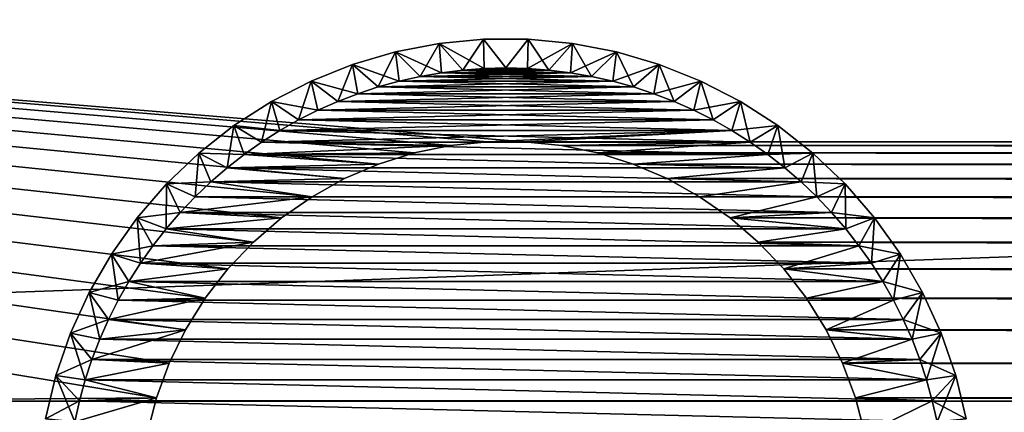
# Model space of a CAD drawing. Extents: x -320 to 320, y -695 to 695.
# Tile 18 of 169: x -182 to -148, y -453 to -439. Entities that reach past the tile are written whole.
import ezdxf

# ---------------------------------------------------------------- set-up
doc = ezdxf.new("R2010")
doc.units = 0
doc.header["$LTSCALE"] = 50.062222
for name, color, linetype in [('1', 7, 'CONTINUOUS'), ('105', 7, 'CONTINUOUS'), ('107', 7, 'CONTINUOUS'), ('108', 7, 'CONTINUOUS'), ('113', 7, 'CONTINUOUS'), ('129', 7, 'CONTINUOUS'), ('131', 7, 'CONTINUOUS'), ('2', 7, 'CONTINUOUS')]:
    doc.layers.add(name, color=color, linetype=linetype)

msp = doc.modelspace()

# ---------------------------------------------------------------- linework, layer by layer
at = {"layer": '1', "color": 7, "linetype": 'CONTINUOUS'}
for points in [[(-293.162, -453.208), (-295.58, -432.7), (-176.927, -452.258), (-293.162, -453.208)], [(-295.58, -432.7), (295.58, -432.7), (165.633, -443.516), (-295.58, -432.7)], [(164.367, -443.516), (-295.58, -432.7), (165.633, -443.516), (164.367, -443.516)], [(-295.58, -432.7), (164.367, -443.516), (-164.367, -443.516), (-295.58, -432.7)], [(-176.927, -452.258), (-295.58, -432.7), (-176.487, -451.071), (-176.927, -452.258)], [(-176.487, -451.071), (-295.58, -432.7), (-175.929, -449.934), (-176.487, -451.071)], [(-175.929, -449.934), (-295.58, -432.7), (-175.26, -448.859), (-175.929, -449.934)], [(-175.26, -448.859), (-295.58, -432.7), (-174.485, -447.858), (-175.26, -448.859)], [(-174.485, -447.858), (-295.58, -432.7), (-173.612, -446.94), (-174.485, -447.858)], [(-173.612, -446.94), (-295.58, -432.7), (-172.651, -446.115), (-173.612, -446.94)], [(-172.651, -446.115), (-295.58, -432.7), (-171.612, -445.392), (-172.651, -446.115)], [(-171.612, -445.392), (-295.58, -432.7), (-170.505, -444.777), (-171.612, -445.392)], [(-170.505, -444.777), (-295.58, -432.7), (-169.341, -444.278), (-170.505, -444.777)], [(-169.341, -444.278), (-295.58, -432.7), (-168.133, -443.899), (-169.341, -444.278)], [(-168.133, -443.899), (-295.58, -432.7), (-166.893, -443.644), (-168.133, -443.899)], [(-166.893, -443.644), (-295.58, -432.7), (-165.633, -443.516), (-166.893, -443.644)], [(-165.633, -443.516), (-295.58, -432.7), (-164.367, -443.516), (-165.633, -443.516)], [(164.367, -443.516), (163.107, -443.644), (-164.367, -443.516), (164.367, -443.516)], [(-164.367, -443.516), (163.107, -443.644), (-163.107, -443.644), (-164.367, -443.516)], [(163.107, -443.644), (161.867, -443.899), (-163.107, -443.644), (163.107, -443.644)], [(-163.107, -443.644), (161.867, -443.899), (-161.867, -443.899), (-163.107, -443.644)], [(161.867, -443.899), (160.659, -444.278), (-161.867, -443.899), (161.867, -443.899)], [(-161.867, -443.899), (160.659, -444.278), (-160.659, -444.278), (-161.867, -443.899)], [(160.659, -444.278), (159.495, -444.777), (-160.659, -444.278), (160.659, -444.278)], [(-160.659, -444.278), (159.495, -444.777), (-159.495, -444.777), (-160.659, -444.278)], [(159.495, -444.777), (158.388, -445.392), (-159.495, -444.777), (159.495, -444.777)], [(-159.495, -444.777), (158.388, -445.392), (-158.388, -445.392), (-159.495, -444.777)], [(158.388, -445.392), (157.349, -446.115), (-158.388, -445.392), (158.388, -445.392)], [(-158.388, -445.392), (157.349, -446.115), (-157.349, -446.115), (-158.388, -445.392)], [(157.349, -446.115), (156.388, -446.94), (-157.349, -446.115), (157.349, -446.115)], [(-157.349, -446.115), (156.388, -446.94), (-156.388, -446.94), (-157.349, -446.115)], [(156.388, -446.94), (155.515, -447.858), (-156.388, -446.94), (156.388, -446.94)], [(-156.388, -446.94), (155.515, -447.858), (-155.516, -447.858), (-156.388, -446.94)], [(155.515, -447.858), (154.74, -448.859), (-155.516, -447.858), (155.515, -447.858)], [(-155.516, -447.858), (154.74, -448.859), (-154.74, -448.859), (-155.516, -447.858)], [(154.74, -448.859), (154.071, -449.934), (-154.74, -448.859), (154.74, -448.859)], [(-154.74, -448.859), (154.071, -449.934), (-154.071, -449.934), (-154.74, -448.859)], [(154.071, -449.934), (153.513, -451.071), (-154.071, -449.934), (154.071, -449.934)], [(-154.071, -449.934), (153.513, -451.071), (-153.513, -451.071), (-154.071, -449.934)], [(153.513, -451.071), (153.073, -452.258), (-153.513, -451.071), (153.513, -451.071)], [(-153.513, -451.071), (153.073, -452.258), (-153.073, -452.258), (-153.513, -451.071)], [(-177.244, -453.484), (-293.162, -453.208), (-176.927, -452.258), (-177.244, -453.484)], [(153.073, -452.258), (152.756, -453.484), (-153.073, -452.258), (153.073, -452.258)], [(-153.073, -452.258), (152.756, -453.484), (-152.756, -453.484), (-153.073, -452.258)]]:
    msp.add_3dface(points, dxfattribs=at)
at = {"layer": '105', "color": 7, "linetype": 'CONTINUOUS'}
for points in [[(-168.133, -443.899), (-166.893, -443.644), (-168.133, -443.899, -9), (-168.133, -443.899)], [(-168.133, -443.899, -9), (-166.893, -443.644), (-166.893, -443.644, -9), (-168.133, -443.899, -9)], [(-166.893, -443.644), (-165.633, -443.516), (-166.893, -443.644, -9), (-166.893, -443.644)], [(-166.893, -443.644, -9), (-165.633, -443.516), (-165.633, -443.516, -9), (-166.893, -443.644, -9)], [(-165.633, -443.516), (-164.367, -443.516), (-165.633, -443.516, -9), (-165.633, -443.516)], [(-165.633, -443.516, -9), (-164.367, -443.516), (-164.367, -443.516, -9), (-165.633, -443.516, -9)], [(-164.367, -443.516), (-163.107, -443.644), (-164.367, -443.516, -9), (-164.367, -443.516)], [(-164.367, -443.516, -9), (-163.107, -443.644), (-163.107, -443.644, -9), (-164.367, -443.516, -9)], [(-163.107, -443.644), (-161.867, -443.899), (-163.107, -443.644, -9), (-163.107, -443.644)], [(-163.107, -443.644, -9), (-161.867, -443.899), (-161.867, -443.899, -9), (-163.107, -443.644, -9)], [(-169.341, -444.278), (-168.133, -443.899), (-169.341, -444.278, -9), (-169.341, -444.278)], [(-169.341, -444.278, -9), (-168.133, -443.899), (-168.133, -443.899, -9), (-169.341, -444.278, -9)], [(-161.867, -443.899), (-160.659, -444.278), (-161.867, -443.899, -9), (-161.867, -443.899)], [(-161.867, -443.899, -9), (-160.659, -444.278), (-160.659, -444.278, -9), (-161.867, -443.899, -9)], [(-170.505, -444.777), (-169.341, -444.278), (-170.505, -444.777, -9), (-170.505, -444.777)], [(-170.505, -444.777, -9), (-169.341, -444.278), (-169.341, -444.278, -9), (-170.505, -444.777, -9)], [(-160.659, -444.278), (-159.495, -444.777), (-160.659, -444.278, -9), (-160.659, -444.278)], [(-160.659, -444.278, -9), (-159.495, -444.777), (-159.495, -444.777, -9), (-160.659, -444.278, -9)], [(-171.612, -445.392), (-170.505, -444.777), (-171.612, -445.392, -9), (-171.612, -445.392)], [(-171.612, -445.392, -9), (-170.505, -444.777), (-170.505, -444.777, -9), (-171.612, -445.392, -9)], [(-159.495, -444.777), (-158.388, -445.392), (-159.495, -444.777, -9), (-159.495, -444.777)], [(-159.495, -444.777, -9), (-158.388, -445.392), (-158.388, -445.392, -9), (-159.495, -444.777, -9)], [(-172.651, -446.115), (-171.612, -445.392), (-172.651, -446.115, -9), (-172.651, -446.115)], [(-172.651, -446.115, -9), (-171.612, -445.392), (-171.612, -445.392, -9), (-172.651, -446.115, -9)], [(-158.388, -445.392), (-157.349, -446.115), (-158.388, -445.392, -9), (-158.388, -445.392)], [(-158.388, -445.392, -9), (-157.349, -446.115), (-157.349, -446.115, -9), (-158.388, -445.392, -9)], [(-173.612, -446.94), (-172.651, -446.115), (-173.612, -446.94, -9), (-173.612, -446.94)], [(-173.612, -446.94, -9), (-172.651, -446.115), (-172.651, -446.115, -9), (-173.612, -446.94, -9)], [(-157.349, -446.115), (-156.388, -446.94), (-157.349, -446.115, -9), (-157.349, -446.115)], [(-157.349, -446.115, -9), (-156.388, -446.94), (-156.388, -446.94, -9), (-157.349, -446.115, -9)], [(-174.485, -447.858), (-173.612, -446.94), (-174.485, -447.858, -9), (-174.485, -447.858)], [(-174.485, -447.858, -9), (-173.612, -446.94), (-173.612, -446.94, -9), (-174.485, -447.858, -9)], [(-156.388, -446.94), (-155.516, -447.858), (-156.388, -446.94, -9), (-156.388, -446.94)], [(-156.388, -446.94, -9), (-155.516, -447.858), (-155.516, -447.858, -9), (-156.388, -446.94, -9)], [(-175.26, -448.859), (-174.485, -447.858), (-175.26, -448.859, -9), (-175.26, -448.859)], [(-175.26, -448.859, -9), (-174.485, -447.858), (-174.485, -447.858, -9), (-175.26, -448.859, -9)], [(-155.516, -447.858), (-154.74, -448.859), (-155.516, -447.858, -9), (-155.516, -447.858)], [(-155.516, -447.858, -9), (-154.74, -448.859), (-154.74, -448.859, -9), (-155.516, -447.858, -9)], [(-175.929, -449.934), (-175.26, -448.859), (-175.929, -449.934, -9), (-175.929, -449.934)], [(-175.929, -449.934, -9), (-175.26, -448.859), (-175.26, -448.859, -9), (-175.929, -449.934, -9)], [(-154.74, -448.859), (-154.071, -449.934), (-154.74, -448.859, -9), (-154.74, -448.859)], [(-154.74, -448.859, -9), (-154.071, -449.934), (-154.071, -449.934, -9), (-154.74, -448.859, -9)], [(-176.487, -451.071), (-175.929, -449.934), (-176.487, -451.071, -9), (-176.487, -451.071)], [(-176.487, -451.071, -9), (-175.929, -449.934), (-175.929, -449.934, -9), (-176.487, -451.071, -9)], [(-154.071, -449.934), (-153.513, -451.071), (-154.071, -449.934, -9), (-154.071, -449.934)], [(-154.071, -449.934, -9), (-153.513, -451.071), (-153.513, -451.071, -9), (-154.071, -449.934, -9)], [(-176.927, -452.258), (-176.487, -451.071), (-176.927, -452.258, -9), (-176.927, -452.258)], [(-176.927, -452.258, -9), (-176.487, -451.071), (-176.487, -451.071, -9), (-176.927, -452.258, -9)], [(-153.513, -451.071), (-153.073, -452.258), (-153.513, -451.071, -9), (-153.513, -451.071)], [(-153.513, -451.071, -9), (-153.073, -452.258), (-153.073, -452.258, -9), (-153.513, -451.071, -9)], [(-177.244, -453.484), (-176.927, -452.258), (-177.244, -453.484, -9), (-177.244, -453.484)], [(-177.244, -453.484, -9), (-176.927, -452.258), (-176.927, -452.258, -9), (-177.244, -453.484, -9)], [(-153.073, -452.258), (-152.756, -453.484), (-153.073, -452.258, -9), (-153.073, -452.258)], [(-153.073, -452.258, -9), (-152.756, -453.484), (-152.756, -453.484, -9), (-153.073, -452.258, -9)]]:
    msp.add_3dface(points, dxfattribs=at)
at = {"layer": '107', "color": 7, "linetype": 'CONTINUOUS'}
for points in [[(-166.47, -441.072, -9), (-167.201, -441.162, -9), (-163.53, -441.072, -9), (-166.47, -441.072, -9)], [(-163.53, -441.072, -9), (-167.201, -441.162, -9), (-162.799, -441.162, -9), (-163.53, -441.072, -9)], [(-165.736, -441.018, -9), (-166.47, -441.072, -9), (-164.264, -441.018, -9), (-165.736, -441.018, -9)], [(-164.264, -441.018, -9), (-166.47, -441.072, -9), (-163.53, -441.072, -9), (-164.264, -441.018, -9)], [(-165, -441, -9), (-165.736, -441.018, -9), (-164.264, -441.018, -9), (-165, -441, -9)], [(-168.645, -441.45, -9), (-169.354, -441.646, -9), (-161.355, -441.45, -9), (-168.645, -441.45, -9)], [(-161.355, -441.45, -9), (-169.354, -441.646, -9), (-160.646, -441.646, -9), (-161.355, -441.45, -9)], [(-167.926, -441.288, -9), (-168.645, -441.45, -9), (-162.074, -441.288, -9), (-167.926, -441.288, -9)], [(-162.074, -441.288, -9), (-168.645, -441.45, -9), (-161.355, -441.45, -9), (-162.074, -441.288, -9)], [(-167.201, -441.162, -9), (-167.926, -441.288, -9), (-162.799, -441.162, -9), (-167.201, -441.162, -9)], [(-162.799, -441.162, -9), (-167.926, -441.288, -9), (-162.074, -441.288, -9), (-162.799, -441.162, -9)], [(-169.354, -441.646, -9), (-170.053, -441.877, -9), (-160.646, -441.646, -9), (-169.354, -441.646, -9)], [(-160.646, -441.646, -9), (-170.053, -441.877, -9), (-159.947, -441.877, -9), (-160.646, -441.646, -9)], [(-170.74, -442.142, -9), (-171.413, -442.44, -9), (-159.26, -442.142, -9), (-170.74, -442.142, -9)], [(-159.26, -442.142, -9), (-171.413, -442.44, -9), (-158.587, -442.44, -9), (-159.26, -442.142, -9)], [(-170.053, -441.877, -9), (-170.74, -442.142, -9), (-159.947, -441.877, -9), (-170.053, -441.877, -9)], [(-159.947, -441.877, -9), (-170.74, -442.142, -9), (-159.26, -442.142, -9), (-159.947, -441.877, -9)], [(-171.413, -442.44, -9), (-172.071, -442.771, -9), (-158.587, -442.44, -9), (-171.413, -442.44, -9)], [(-158.587, -442.44, -9), (-172.071, -442.771, -9), (-157.929, -442.771, -9), (-158.587, -442.44, -9)], [(-172.071, -442.771, -9), (-172.712, -443.134, -9), (-157.929, -442.771, -9), (-172.071, -442.771, -9)], [(-157.929, -442.771, -9), (-172.712, -443.134, -9), (-157.288, -443.134, -9), (-157.929, -442.771, -9)], [(-173.334, -443.528, -9), (-165.633, -443.516, -9), (-157.288, -443.134, -9), (-173.334, -443.528, -9)], [(-172.712, -443.134, -9), (-173.334, -443.528, -9), (-157.288, -443.134, -9), (-172.712, -443.134, -9)], [(-165.633, -443.516, -9), (-164.367, -443.516, -9), (-157.288, -443.134, -9), (-165.633, -443.516, -9)], [(-157.288, -443.134, -9), (-164.367, -443.516, -9), (-156.666, -443.528, -9), (-157.288, -443.134, -9)], [(-173.935, -443.952, -9), (-166.893, -443.644, -9), (-173.334, -443.528, -9), (-173.935, -443.952, -9)], [(-168.133, -443.899, -9), (-166.893, -443.644, -9), (-173.935, -443.952, -9), (-168.133, -443.899, -9)], [(-166.893, -443.644, -9), (-165.633, -443.516, -9), (-173.334, -443.528, -9), (-166.893, -443.644, -9)], [(-164.367, -443.516, -9), (-163.107, -443.644, -9), (-156.666, -443.528, -9), (-164.367, -443.516, -9)], [(-163.107, -443.644, -9), (-161.867, -443.899, -9), (-156.666, -443.528, -9), (-163.107, -443.644, -9)], [(-156.666, -443.528, -9), (-161.867, -443.899, -9), (-156.065, -443.952, -9), (-156.666, -443.528, -9)], [(-174.516, -444.405, -9), (-169.341, -444.278, -9), (-173.935, -443.952, -9), (-174.516, -444.405, -9)], [(-169.341, -444.278, -9), (-168.133, -443.899, -9), (-173.935, -443.952, -9), (-169.341, -444.278, -9)], [(-161.867, -443.899, -9), (-160.659, -444.278, -9), (-156.065, -443.952, -9), (-161.867, -443.899, -9)], [(-156.065, -443.952, -9), (-160.659, -444.278, -9), (-155.484, -444.405, -9), (-156.065, -443.952, -9)], [(-175.073, -444.886, -9), (-170.505, -444.777, -9), (-174.516, -444.405, -9), (-175.073, -444.886, -9)], [(-170.505, -444.777, -9), (-169.341, -444.278, -9), (-174.516, -444.405, -9), (-170.505, -444.777, -9)], [(-160.659, -444.278, -9), (-159.495, -444.777, -9), (-155.484, -444.405, -9), (-160.659, -444.278, -9)], [(-155.484, -444.405, -9), (-159.495, -444.777, -9), (-154.927, -444.886, -9), (-155.484, -444.405, -9)], [(-171.612, -445.392, -9), (-170.505, -444.777, -9), (-175.073, -444.886, -9), (-171.612, -445.392, -9)], [(-159.495, -444.777, -9), (-158.388, -445.392, -9), (-154.927, -444.886, -9), (-159.495, -444.777, -9)], [(-175.607, -445.393, -9), (-171.612, -445.392, -9), (-175.073, -444.886, -9), (-175.607, -445.393, -9)], [(-154.927, -444.886, -9), (-158.388, -445.392, -9), (-154.393, -445.393, -9), (-154.927, -444.886, -9)], [(-172.651, -446.115, -9), (-171.612, -445.392, -9), (-176.114, -445.927, -9), (-172.651, -446.115, -9)], [(-176.114, -445.927, -9), (-171.612, -445.392, -9), (-175.607, -445.393, -9), (-176.114, -445.927, -9)], [(-158.388, -445.392, -9), (-157.349, -446.115, -9), (-154.393, -445.393, -9), (-158.388, -445.392, -9)], [(-154.393, -445.393, -9), (-157.349, -446.115, -9), (-153.886, -445.927, -9), (-154.393, -445.393, -9)], [(-176.595, -446.484, -9), (-172.651, -446.115, -9), (-176.114, -445.927, -9), (-176.595, -446.484, -9)], [(-173.612, -446.94, -9), (-172.651, -446.115, -9), (-176.595, -446.484, -9), (-173.612, -446.94, -9)], [(-153.886, -445.927, -9), (-157.349, -446.115, -9), (-153.405, -446.484, -9), (-153.886, -445.927, -9)], [(-157.349, -446.115, -9), (-156.388, -446.94, -9), (-153.405, -446.484, -9), (-157.349, -446.115, -9)], [(-177.048, -447.065, -9), (-173.612, -446.94, -9), (-176.595, -446.484, -9), (-177.048, -447.065, -9)], [(-153.405, -446.484, -9), (-156.388, -446.94, -9), (-152.952, -447.065, -9), (-153.405, -446.484, -9)], [(-174.485, -447.858, -9), (-173.612, -446.94, -9), (-177.472, -447.666, -9), (-174.485, -447.858, -9)], [(-177.472, -447.666, -9), (-173.612, -446.94, -9), (-177.048, -447.065, -9), (-177.472, -447.666, -9)], [(-156.388, -446.94, -9), (-155.516, -447.858, -9), (-152.952, -447.065, -9), (-156.388, -446.94, -9)], [(-152.952, -447.065, -9), (-155.516, -447.858, -9), (-152.528, -447.666, -9), (-152.952, -447.065, -9)], [(-177.866, -448.288, -9), (-174.485, -447.858, -9), (-177.472, -447.666, -9), (-177.866, -448.288, -9)], [(-152.528, -447.666, -9), (-155.516, -447.858, -9), (-152.134, -448.288, -9), (-152.528, -447.666, -9)], [(-175.26, -448.859, -9), (-174.485, -447.858, -9), (-177.866, -448.288, -9), (-175.26, -448.859, -9)], [(-155.516, -447.858, -9), (-154.74, -448.859, -9), (-152.134, -448.288, -9), (-155.516, -447.858, -9)], [(-178.229, -448.929, -9), (-175.26, -448.859, -9), (-177.866, -448.288, -9), (-178.229, -448.929, -9)], [(-152.134, -448.288, -9), (-154.74, -448.859, -9), (-151.771, -448.929, -9), (-152.134, -448.288, -9)], [(-175.929, -449.934, -9), (-175.26, -448.859, -9), (-178.56, -449.587, -9), (-175.929, -449.934, -9)], [(-178.56, -449.587, -9), (-175.26, -448.859, -9), (-178.229, -448.929, -9), (-178.56, -449.587, -9)], [(-154.74, -448.859, -9), (-154.071, -449.934, -9), (-151.771, -448.929, -9), (-154.74, -448.859, -9)], [(-151.771, -448.929, -9), (-154.071, -449.934, -9), (-151.44, -449.587, -9), (-151.771, -448.929, -9)], [(-178.858, -450.26, -9), (-175.929, -449.934, -9), (-178.56, -449.587, -9), (-178.858, -450.26, -9)], [(-151.44, -449.587, -9), (-154.071, -449.934, -9), (-151.142, -450.26, -9), (-151.44, -449.587, -9)], [(-176.487, -451.071, -9), (-175.929, -449.934, -9), (-179.123, -450.947, -9), (-176.487, -451.071, -9)], [(-179.123, -450.947, -9), (-175.929, -449.934, -9), (-178.858, -450.26, -9), (-179.123, -450.947, -9)], [(-154.071, -449.934, -9), (-153.513, -451.071, -9), (-151.142, -450.26, -9), (-154.071, -449.934, -9)], [(-151.142, -450.26, -9), (-153.513, -451.071, -9), (-150.877, -450.947, -9), (-151.142, -450.26, -9)], [(-179.354, -451.646, -9), (-176.487, -451.071, -9), (-179.123, -450.947, -9), (-179.354, -451.646, -9)], [(-176.927, -452.258, -9), (-176.487, -451.071, -9), (-179.354, -451.646, -9), (-176.927, -452.258, -9)], [(-150.877, -450.947, -9), (-153.513, -451.071, -9), (-150.646, -451.646, -9), (-150.877, -450.947, -9)], [(-153.513, -451.071, -9), (-153.073, -452.258, -9), (-150.646, -451.646, -9), (-153.513, -451.071, -9)], [(-179.55, -452.355, -9), (-176.927, -452.258, -9), (-179.354, -451.646, -9), (-179.55, -452.355, -9)], [(-150.646, -451.646, -9), (-153.073, -452.258, -9), (-150.45, -452.355, -9), (-150.646, -451.646, -9)], [(-177.244, -453.484, -9), (-176.927, -452.258, -9), (-179.712, -453.074, -9), (-177.244, -453.484, -9)], [(-179.712, -453.074, -9), (-176.927, -452.258, -9), (-179.55, -452.355, -9), (-179.712, -453.074, -9)], [(-153.073, -452.258, -9), (-152.756, -453.484, -9), (-150.45, -452.355, -9), (-153.073, -452.258, -9)], [(-150.45, -452.355, -9), (-152.756, -453.484, -9), (-150.288, -453.074, -9), (-150.45, -452.355, -9)]]:
    msp.add_3dface(points, dxfattribs=at)
at = {"layer": '108', "color": 7, "linetype": 'CONTINUOUS'}
for points in [[(-166.47, -441.072, -59), (-162.799, -441.162, -59), (-167.201, -441.162, -59), (-166.47, -441.072, -59)], [(-165.736, -441.018, -59), (-163.53, -441.072, -59), (-166.47, -441.072, -59), (-165.736, -441.018, -59)], [(-163.53, -441.072, -59), (-162.799, -441.162, -59), (-166.47, -441.072, -59), (-163.53, -441.072, -59)], [(-165, -441, -59), (-164.264, -441.018, -59), (-165.736, -441.018, -59), (-165, -441, -59)], [(-164.264, -441.018, -59), (-163.53, -441.072, -59), (-165.736, -441.018, -59), (-164.264, -441.018, -59)], [(-168.645, -441.45, -59), (-160.646, -441.646, -59), (-169.354, -441.646, -59), (-168.645, -441.45, -59)], [(-167.926, -441.288, -59), (-161.355, -441.45, -59), (-168.645, -441.45, -59), (-167.926, -441.288, -59)], [(-161.355, -441.45, -59), (-160.646, -441.646, -59), (-168.645, -441.45, -59), (-161.355, -441.45, -59)], [(-167.201, -441.162, -59), (-162.074, -441.288, -59), (-167.926, -441.288, -59), (-167.201, -441.162, -59)], [(-162.074, -441.288, -59), (-161.355, -441.45, -59), (-167.926, -441.288, -59), (-162.074, -441.288, -59)], [(-162.799, -441.162, -59), (-162.074, -441.288, -59), (-167.201, -441.162, -59), (-162.799, -441.162, -59)], [(-169.354, -441.646, -59), (-159.947, -441.877, -59), (-170.053, -441.877, -59), (-169.354, -441.646, -59)], [(-160.646, -441.646, -59), (-159.947, -441.877, -59), (-169.354, -441.646, -59), (-160.646, -441.646, -59)], [(-170.74, -442.142, -59), (-158.587, -442.44, -59), (-171.413, -442.44, -59), (-170.74, -442.142, -59)], [(-170.053, -441.877, -59), (-159.26, -442.142, -59), (-170.74, -442.142, -59), (-170.053, -441.877, -59)], [(-159.26, -442.142, -59), (-158.587, -442.44, -59), (-170.74, -442.142, -59), (-159.26, -442.142, -59)], [(-159.947, -441.877, -59), (-159.26, -442.142, -59), (-170.053, -441.877, -59), (-159.947, -441.877, -59)], [(-171.413, -442.44, -59), (-157.929, -442.771, -59), (-172.071, -442.771, -59), (-171.413, -442.44, -59)], [(-158.587, -442.44, -59), (-157.929, -442.771, -59), (-171.413, -442.44, -59), (-158.587, -442.44, -59)], [(-172.071, -442.771, -59), (-157.288, -443.134, -59), (-172.712, -443.134, -59), (-172.071, -442.771, -59)], [(-157.929, -442.771, -59), (-157.288, -443.134, -59), (-172.071, -442.771, -59), (-157.929, -442.771, -59)], [(-172.712, -443.134, -59), (-156.666, -443.528, -59), (-173.334, -443.528, -59), (-172.712, -443.134, -59)], [(-157.288, -443.134, -59), (-156.666, -443.528, -59), (-172.712, -443.134, -59), (-157.288, -443.134, -59)], [(-173.334, -443.528, -59), (-156.065, -443.952, -59), (-173.935, -443.952, -59), (-173.334, -443.528, -59)], [(-156.666, -443.528, -59), (-156.065, -443.952, -59), (-173.334, -443.528, -59), (-156.666, -443.528, -59)], [(-173.935, -443.952, -59), (-155.484, -444.405, -59), (-174.516, -444.405, -59), (-173.935, -443.952, -59)], [(-156.065, -443.952, -59), (-155.484, -444.405, -59), (-173.935, -443.952, -59), (-156.065, -443.952, -59)], [(-174.516, -444.405, -59), (-154.927, -444.886, -59), (-175.073, -444.886, -59), (-174.516, -444.405, -59)], [(-155.484, -444.405, -59), (-154.927, -444.886, -59), (-174.516, -444.405, -59), (-155.484, -444.405, -59)], [(-175.073, -444.886, -59), (-154.393, -445.393, -59), (-175.607, -445.393, -59), (-175.073, -444.886, -59)], [(-154.927, -444.886, -59), (-154.393, -445.393, -59), (-175.073, -444.886, -59), (-154.927, -444.886, -59)], [(-175.607, -445.393, -59), (-153.886, -445.927, -59), (-176.114, -445.927, -59), (-175.607, -445.393, -59)], [(-154.393, -445.393, -59), (-153.886, -445.927, -59), (-175.607, -445.393, -59), (-154.393, -445.393, -59)], [(-176.114, -445.927, -59), (-153.405, -446.484, -59), (-176.595, -446.484, -59), (-176.114, -445.927, -59)], [(-153.886, -445.927, -59), (-153.405, -446.484, -59), (-176.114, -445.927, -59), (-153.886, -445.927, -59)], [(-176.595, -446.484, -59), (-152.952, -447.065, -59), (-177.048, -447.065, -59), (-176.595, -446.484, -59)], [(-153.405, -446.484, -59), (-152.952, -447.065, -59), (-176.595, -446.484, -59), (-153.405, -446.484, -59)], [(-177.048, -447.065, -59), (-152.528, -447.666, -59), (-177.472, -447.666, -59), (-177.048, -447.065, -59)], [(-152.952, -447.065, -59), (-152.528, -447.666, -59), (-177.048, -447.065, -59), (-152.952, -447.065, -59)], [(-177.472, -447.666, -59), (-152.134, -448.288, -59), (-177.866, -448.288, -59), (-177.472, -447.666, -59)], [(-152.528, -447.666, -59), (-152.134, -448.288, -59), (-177.472, -447.666, -59), (-152.528, -447.666, -59)], [(-177.866, -448.288, -59), (-151.771, -448.929, -59), (-178.229, -448.929, -59), (-177.866, -448.288, -59)], [(-152.134, -448.288, -59), (-151.771, -448.929, -59), (-177.866, -448.288, -59), (-152.134, -448.288, -59)], [(-178.229, -448.929, -59), (-151.44, -449.587, -59), (-178.56, -449.587, -59), (-178.229, -448.929, -59)], [(-151.771, -448.929, -59), (-151.44, -449.587, -59), (-178.229, -448.929, -59), (-151.771, -448.929, -59)], [(-178.56, -449.587, -59), (-151.142, -450.26, -59), (-178.858, -450.26, -59), (-178.56, -449.587, -59)], [(-151.44, -449.587, -59), (-151.142, -450.26, -59), (-178.56, -449.587, -59), (-151.44, -449.587, -59)], [(-178.858, -450.26, -59), (-150.877, -450.947, -59), (-179.123, -450.947, -59), (-178.858, -450.26, -59)], [(-151.142, -450.26, -59), (-150.877, -450.947, -59), (-178.858, -450.26, -59), (-151.142, -450.26, -59)], [(-179.123, -450.947, -59), (-150.646, -451.646, -59), (-179.354, -451.646, -59), (-179.123, -450.947, -59)], [(-150.877, -450.947, -59), (-150.646, -451.646, -59), (-179.123, -450.947, -59), (-150.877, -450.947, -59)], [(-179.354, -451.646, -59), (-150.45, -452.355, -59), (-179.55, -452.355, -59), (-179.354, -451.646, -59)], [(-150.646, -451.646, -59), (-150.45, -452.355, -59), (-179.354, -451.646, -59), (-150.646, -451.646, -59)], [(-179.55, -452.355, -59), (-150.288, -453.074, -59), (-179.712, -453.074, -59), (-179.55, -452.355, -59)], [(-150.45, -452.355, -59), (-150.288, -453.074, -59), (-179.55, -452.355, -59), (-150.45, -452.355, -59)]]:
    msp.add_3dface(points, dxfattribs=at)
at = {"layer": '113', "color": 7, "linetype": 'CONTINUOUS'}
for points in [[(-167.277, -440.163, -10), (-165.761, -440.018, -10), (-167.277, -440.163, -58), (-167.277, -440.163, -10)], [(-167.277, -440.163, -58), (-165.761, -440.018, -10), (-165.761, -440.018, -58), (-167.277, -440.163, -58)], [(-165.761, -440.018, -10), (-164.239, -440.018, -10), (-165.761, -440.018, -58), (-165.761, -440.018, -10)], [(-165.761, -440.018, -58), (-164.239, -440.018, -10), (-164.239, -440.018, -58), (-165.761, -440.018, -58)], [(-164.239, -440.018, -10), (-162.723, -440.163, -10), (-164.239, -440.018, -58), (-164.239, -440.018, -10)], [(-164.239, -440.018, -58), (-162.723, -440.163, -10), (-162.723, -440.163, -58), (-164.239, -440.018, -58)], [(-170.233, -440.88, -10), (-168.772, -440.451, -10), (-170.233, -440.88, -58), (-170.233, -440.88, -10)], [(-170.233, -440.88, -58), (-168.772, -440.451, -10), (-168.772, -440.451, -58), (-170.233, -440.88, -58)], [(-168.772, -440.451, -10), (-167.277, -440.163, -10), (-168.772, -440.451, -58), (-168.772, -440.451, -10)], [(-168.772, -440.451, -58), (-167.277, -440.163, -10), (-167.277, -440.163, -58), (-168.772, -440.451, -58)], [(-162.723, -440.163, -10), (-161.228, -440.451, -10), (-162.723, -440.163, -58), (-162.723, -440.163, -10)], [(-162.723, -440.163, -58), (-161.228, -440.451, -10), (-161.228, -440.451, -58), (-162.723, -440.163, -58)], [(-161.228, -440.451, -10), (-159.767, -440.88, -10), (-161.228, -440.451, -58), (-161.228, -440.451, -10)], [(-161.228, -440.451, -58), (-159.767, -440.88, -10), (-159.767, -440.88, -58), (-161.228, -440.451, -58)], [(-171.647, -441.446, -10), (-170.233, -440.88, -10), (-171.647, -441.446, -58), (-171.647, -441.446, -10)], [(-171.647, -441.446, -58), (-170.233, -440.88, -10), (-170.233, -440.88, -58), (-171.647, -441.446, -58)], [(-159.767, -440.88, -10), (-158.353, -441.446, -10), (-159.767, -440.88, -58), (-159.767, -440.88, -10)], [(-159.767, -440.88, -58), (-158.353, -441.446, -10), (-158.353, -441.446, -58), (-159.767, -440.88, -58)], [(-173, -442.144, -10), (-171.647, -441.446, -10), (-173, -442.144, -58), (-173, -442.144, -10)], [(-173, -442.144, -58), (-171.647, -441.446, -10), (-171.647, -441.446, -58), (-173, -442.144, -58)], [(-158.353, -441.446, -10), (-157, -442.144, -10), (-158.353, -441.446, -58), (-158.353, -441.446, -10)], [(-158.353, -441.446, -58), (-157, -442.144, -10), (-157, -442.144, -58), (-158.353, -441.446, -58)], [(-174.281, -442.967, -10), (-173, -442.144, -10), (-174.281, -442.967, -58), (-174.281, -442.967, -10)], [(-174.281, -442.967, -58), (-173, -442.144, -10), (-173, -442.144, -58), (-174.281, -442.967, -58)], [(-157, -442.144, -10), (-155.719, -442.967, -10), (-157, -442.144, -58), (-157, -442.144, -10)], [(-157, -442.144, -58), (-155.719, -442.967, -10), (-155.719, -442.967, -58), (-157, -442.144, -58)], [(-175.478, -443.908, -10), (-174.281, -442.967, -10), (-175.478, -443.908, -58), (-175.478, -443.908, -10)], [(-175.478, -443.908, -58), (-174.281, -442.967, -10), (-174.281, -442.967, -58), (-175.478, -443.908, -58)], [(-155.719, -442.967, -10), (-154.522, -443.908, -10), (-155.719, -442.967, -58), (-155.719, -442.967, -10)], [(-155.719, -442.967, -58), (-154.522, -443.908, -10), (-154.522, -443.908, -58), (-155.719, -442.967, -58)], [(-176.58, -444.959, -10), (-175.478, -443.908, -10), (-176.58, -444.959, -58), (-176.58, -444.959, -10)], [(-176.58, -444.959, -58), (-175.478, -443.908, -10), (-175.478, -443.908, -58), (-176.58, -444.959, -58)], [(-154.522, -443.908, -10), (-153.42, -444.959, -10), (-154.522, -443.908, -58), (-154.522, -443.908, -10)], [(-154.522, -443.908, -58), (-153.42, -444.959, -10), (-153.42, -444.959, -58), (-154.522, -443.908, -58)], [(-177.577, -446.109, -10), (-176.58, -444.959, -10), (-177.577, -446.109, -58), (-177.577, -446.109, -10)], [(-177.577, -446.109, -58), (-176.58, -444.959, -10), (-176.58, -444.959, -58), (-177.577, -446.109, -58)], [(-153.42, -444.959, -10), (-152.423, -446.109, -10), (-153.42, -444.959, -58), (-153.42, -444.959, -10)], [(-153.42, -444.959, -58), (-152.423, -446.109, -10), (-152.423, -446.109, -58), (-153.42, -444.959, -58)], [(-178.46, -447.35, -10), (-177.577, -446.109, -10), (-178.46, -447.35, -58), (-178.46, -447.35, -10)], [(-178.46, -447.35, -58), (-177.577, -446.109, -10), (-177.577, -446.109, -58), (-178.46, -447.35, -58)], [(-152.423, -446.109, -10), (-151.54, -447.35, -10), (-152.423, -446.109, -58), (-152.423, -446.109, -10)], [(-152.423, -446.109, -58), (-151.54, -447.35, -10), (-151.54, -447.35, -58), (-152.423, -446.109, -58)], [(-179.221, -448.668, -10), (-178.46, -447.35, -10), (-179.221, -448.668, -58), (-179.221, -448.668, -10)], [(-179.221, -448.668, -58), (-178.46, -447.35, -10), (-178.46, -447.35, -58), (-179.221, -448.668, -58)], [(-151.54, -447.35, -10), (-150.779, -448.668, -10), (-151.54, -447.35, -58), (-151.54, -447.35, -10)], [(-151.54, -447.35, -58), (-150.779, -448.668, -10), (-150.779, -448.668, -58), (-151.54, -447.35, -58)], [(-179.854, -450.053, -10), (-179.221, -448.668, -10), (-179.854, -450.053, -58), (-179.854, -450.053, -10)], [(-179.854, -450.053, -58), (-179.221, -448.668, -10), (-179.221, -448.668, -58), (-179.854, -450.053, -58)], [(-150.779, -448.668, -10), (-150.146, -450.053, -10), (-150.779, -448.668, -58), (-150.779, -448.668, -10)], [(-150.779, -448.668, -58), (-150.146, -450.053, -10), (-150.146, -450.053, -58), (-150.779, -448.668, -58)], [(-180.352, -451.492, -10), (-179.854, -450.053, -10), (-180.352, -451.492, -58), (-180.352, -451.492, -10)], [(-180.352, -451.492, -58), (-179.854, -450.053, -10), (-179.854, -450.053, -58), (-180.352, -451.492, -58)], [(-150.146, -450.053, -10), (-149.648, -451.492, -10), (-150.146, -450.053, -58), (-150.146, -450.053, -10)], [(-150.146, -450.053, -58), (-149.648, -451.492, -10), (-149.648, -451.492, -58), (-150.146, -450.053, -58)], [(-180.711, -452.972, -10), (-180.352, -451.492, -10), (-180.711, -452.972, -58), (-180.711, -452.972, -10)], [(-180.711, -452.972, -58), (-180.352, -451.492, -10), (-180.352, -451.492, -58), (-180.711, -452.972, -58)], [(-149.648, -451.492, -10), (-149.289, -452.972, -10), (-149.648, -451.492, -58), (-149.648, -451.492, -10)], [(-149.648, -451.492, -58), (-149.289, -452.972, -10), (-149.289, -452.972, -58), (-149.648, -451.492, -58)]]:
    msp.add_3dface(points, dxfattribs=at)
at = {"layer": '129', "color": 7, "linetype": 'CONTINUOUS'}
for points in [[(-165.736, -441.018, -9), (-165.761, -440.018, -10), (-167.277, -440.163, -10), (-165.736, -441.018, -9)], [(-165.736, -441.018, -9), (-165, -441, -9), (-165.761, -440.018, -10), (-165.736, -441.018, -9)], [(-165, -441, -9), (-164.239, -440.018, -10), (-165.761, -440.018, -10), (-165, -441, -9)], [(-165, -441, -9), (-164.264, -441.018, -9), (-164.239, -440.018, -10), (-165, -441, -9)], [(-164.264, -441.018, -9), (-163.53, -441.072, -9), (-164.239, -440.018, -10), (-164.264, -441.018, -9)], [(-163.53, -441.072, -9), (-162.723, -440.163, -10), (-164.239, -440.018, -10), (-163.53, -441.072, -9)], [(-168.645, -441.45, -9), (-168.772, -440.451, -10), (-170.233, -440.88, -10), (-168.645, -441.45, -9)], [(-167.201, -441.162, -9), (-167.277, -440.163, -10), (-168.772, -440.451, -10), (-167.201, -441.162, -9)], [(-168.645, -441.45, -9), (-167.926, -441.288, -9), (-168.772, -440.451, -10), (-168.645, -441.45, -9)], [(-167.926, -441.288, -9), (-167.201, -441.162, -9), (-168.772, -440.451, -10), (-167.926, -441.288, -9)], [(-167.201, -441.162, -9), (-166.47, -441.072, -9), (-167.277, -440.163, -10), (-167.201, -441.162, -9)], [(-166.47, -441.072, -9), (-165.736, -441.018, -9), (-167.277, -440.163, -10), (-166.47, -441.072, -9)], [(-163.53, -441.072, -9), (-162.799, -441.162, -9), (-162.723, -440.163, -10), (-163.53, -441.072, -9)], [(-162.799, -441.162, -9), (-162.074, -441.288, -9), (-162.723, -440.163, -10), (-162.799, -441.162, -9)], [(-162.074, -441.288, -9), (-161.228, -440.451, -10), (-162.723, -440.163, -10), (-162.074, -441.288, -9)], [(-162.074, -441.288, -9), (-161.355, -441.45, -9), (-161.228, -440.451, -10), (-162.074, -441.288, -9)], [(-161.355, -441.45, -9), (-160.646, -441.646, -9), (-161.228, -440.451, -10), (-161.355, -441.45, -9)], [(-160.646, -441.646, -9), (-159.767, -440.88, -10), (-161.228, -440.451, -10), (-160.646, -441.646, -9)], [(-170.053, -441.877, -9), (-170.233, -440.88, -10), (-171.647, -441.446, -10), (-170.053, -441.877, -9)], [(-170.053, -441.877, -9), (-169.354, -441.646, -9), (-170.233, -440.88, -10), (-170.053, -441.877, -9)], [(-169.354, -441.646, -9), (-168.645, -441.45, -9), (-170.233, -440.88, -10), (-169.354, -441.646, -9)], [(-160.646, -441.646, -9), (-159.947, -441.877, -9), (-159.767, -440.88, -10), (-160.646, -441.646, -9)], [(-159.947, -441.877, -9), (-159.26, -442.142, -9), (-159.767, -440.88, -10), (-159.947, -441.877, -9)], [(-159.26, -442.142, -9), (-158.353, -441.446, -10), (-159.767, -440.88, -10), (-159.26, -442.142, -9)], [(-171.413, -442.44, -9), (-171.647, -441.446, -10), (-173, -442.144, -10), (-171.413, -442.44, -9)], [(-171.413, -442.44, -9), (-170.74, -442.142, -9), (-171.647, -441.446, -10), (-171.413, -442.44, -9)], [(-170.74, -442.142, -9), (-170.053, -441.877, -9), (-171.647, -441.446, -10), (-170.74, -442.142, -9)], [(-159.26, -442.142, -9), (-158.587, -442.44, -9), (-158.353, -441.446, -10), (-159.26, -442.142, -9)], [(-158.587, -442.44, -9), (-157.929, -442.771, -9), (-158.353, -441.446, -10), (-158.587, -442.44, -9)], [(-157.929, -442.771, -9), (-157, -442.144, -10), (-158.353, -441.446, -10), (-157.929, -442.771, -9)], [(-172.712, -443.134, -9), (-173, -442.144, -10), (-174.281, -442.967, -10), (-172.712, -443.134, -9)], [(-172.712, -443.134, -9), (-172.071, -442.771, -9), (-173, -442.144, -10), (-172.712, -443.134, -9)], [(-172.071, -442.771, -9), (-171.413, -442.44, -9), (-173, -442.144, -10), (-172.071, -442.771, -9)], [(-157.929, -442.771, -9), (-157.288, -443.134, -9), (-157, -442.144, -10), (-157.929, -442.771, -9)], [(-157.288, -443.134, -9), (-156.666, -443.528, -9), (-157, -442.144, -10), (-157.288, -443.134, -9)], [(-156.666, -443.528, -9), (-155.719, -442.967, -10), (-157, -442.144, -10), (-156.666, -443.528, -9)], [(-173.935, -443.952, -9), (-174.281, -442.967, -10), (-175.478, -443.908, -10), (-173.935, -443.952, -9)], [(-173.935, -443.952, -9), (-173.334, -443.528, -9), (-174.281, -442.967, -10), (-173.935, -443.952, -9)], [(-173.334, -443.528, -9), (-172.712, -443.134, -9), (-174.281, -442.967, -10), (-173.334, -443.528, -9)], [(-156.666, -443.528, -9), (-156.065, -443.952, -9), (-155.719, -442.967, -10), (-156.666, -443.528, -9)], [(-156.065, -443.952, -9), (-155.484, -444.405, -9), (-155.719, -442.967, -10), (-156.065, -443.952, -9)], [(-155.484, -444.405, -9), (-154.522, -443.908, -10), (-155.719, -442.967, -10), (-155.484, -444.405, -9)], [(-175.073, -444.886, -9), (-175.478, -443.908, -10), (-176.58, -444.959, -10), (-175.073, -444.886, -9)], [(-175.073, -444.886, -9), (-174.516, -444.405, -9), (-175.478, -443.908, -10), (-175.073, -444.886, -9)], [(-174.516, -444.405, -9), (-173.935, -443.952, -9), (-175.478, -443.908, -10), (-174.516, -444.405, -9)], [(-155.484, -444.405, -9), (-154.927, -444.886, -9), (-154.522, -443.908, -10), (-155.484, -444.405, -9)], [(-154.927, -444.886, -9), (-154.393, -445.393, -9), (-154.522, -443.908, -10), (-154.927, -444.886, -9)], [(-154.393, -445.393, -9), (-153.42, -444.959, -10), (-154.522, -443.908, -10), (-154.393, -445.393, -9)], [(-176.114, -445.927, -9), (-176.58, -444.959, -10), (-177.577, -446.109, -10), (-176.114, -445.927, -9)], [(-175.607, -445.393, -9), (-175.073, -444.886, -9), (-176.58, -444.959, -10), (-175.607, -445.393, -9)], [(-176.114, -445.927, -9), (-175.607, -445.393, -9), (-176.58, -444.959, -10), (-176.114, -445.927, -9)], [(-154.393, -445.393, -9), (-153.886, -445.927, -9), (-153.42, -444.959, -10), (-154.393, -445.393, -9)], [(-153.886, -445.927, -9), (-153.405, -446.484, -9), (-153.42, -444.959, -10), (-153.886, -445.927, -9)], [(-153.405, -446.484, -9), (-152.423, -446.109, -10), (-153.42, -444.959, -10), (-153.405, -446.484, -9)], [(-177.048, -447.065, -9), (-177.577, -446.109, -10), (-178.46, -447.35, -10), (-177.048, -447.065, -9)], [(-176.595, -446.484, -9), (-176.114, -445.927, -9), (-177.577, -446.109, -10), (-176.595, -446.484, -9)], [(-177.048, -447.065, -9), (-176.595, -446.484, -9), (-177.577, -446.109, -10), (-177.048, -447.065, -9)], [(-153.405, -446.484, -9), (-152.952, -447.065, -9), (-152.423, -446.109, -10), (-153.405, -446.484, -9)], [(-152.952, -447.065, -9), (-152.528, -447.666, -9), (-152.423, -446.109, -10), (-152.952, -447.065, -9)], [(-152.528, -447.666, -9), (-151.54, -447.35, -10), (-152.423, -446.109, -10), (-152.528, -447.666, -9)], [(-177.472, -447.666, -9), (-177.048, -447.065, -9), (-178.46, -447.35, -10), (-177.472, -447.666, -9)], [(-177.866, -448.288, -9), (-178.46, -447.35, -10), (-179.221, -448.668, -10), (-177.866, -448.288, -9)], [(-177.866, -448.288, -9), (-177.472, -447.666, -9), (-178.46, -447.35, -10), (-177.866, -448.288, -9)], [(-152.528, -447.666, -9), (-152.134, -448.288, -9), (-151.54, -447.35, -10), (-152.528, -447.666, -9)], [(-152.134, -448.288, -9), (-151.771, -448.929, -9), (-151.54, -447.35, -10), (-152.134, -448.288, -9)], [(-151.771, -448.929, -9), (-150.779, -448.668, -10), (-151.54, -447.35, -10), (-151.771, -448.929, -9)], [(-178.229, -448.929, -9), (-177.866, -448.288, -9), (-179.221, -448.668, -10), (-178.229, -448.929, -9)], [(-178.56, -449.587, -9), (-179.221, -448.668, -10), (-179.854, -450.053, -10), (-178.56, -449.587, -9)], [(-178.56, -449.587, -9), (-178.229, -448.929, -9), (-179.221, -448.668, -10), (-178.56, -449.587, -9)], [(-151.771, -448.929, -9), (-151.44, -449.587, -9), (-150.779, -448.668, -10), (-151.771, -448.929, -9)], [(-151.44, -449.587, -9), (-151.142, -450.26, -9), (-150.779, -448.668, -10), (-151.44, -449.587, -9)], [(-151.142, -450.26, -9), (-150.146, -450.053, -10), (-150.779, -448.668, -10), (-151.142, -450.26, -9)], [(-178.858, -450.26, -9), (-178.56, -449.587, -9), (-179.854, -450.053, -10), (-178.858, -450.26, -9)], [(-179.123, -450.947, -9), (-179.854, -450.053, -10), (-180.352, -451.492, -10), (-179.123, -450.947, -9)], [(-179.123, -450.947, -9), (-178.858, -450.26, -9), (-179.854, -450.053, -10), (-179.123, -450.947, -9)], [(-151.142, -450.26, -9), (-150.877, -450.947, -9), (-150.146, -450.053, -10), (-151.142, -450.26, -9)], [(-150.877, -450.947, -9), (-150.646, -451.646, -9), (-150.146, -450.053, -10), (-150.877, -450.947, -9)], [(-150.646, -451.646, -9), (-149.648, -451.492, -10), (-150.146, -450.053, -10), (-150.646, -451.646, -9)], [(-179.354, -451.646, -9), (-179.123, -450.947, -9), (-180.352, -451.492, -10), (-179.354, -451.646, -9)], [(-179.55, -452.355, -9), (-180.352, -451.492, -10), (-180.711, -452.972, -10), (-179.55, -452.355, -9)], [(-179.55, -452.355, -9), (-179.354, -451.646, -9), (-180.352, -451.492, -10), (-179.55, -452.355, -9)], [(-150.646, -451.646, -9), (-150.45, -452.355, -9), (-149.648, -451.492, -10), (-150.646, -451.646, -9)], [(-150.45, -452.355, -9), (-150.288, -453.074, -9), (-149.648, -451.492, -10), (-150.45, -452.355, -9)], [(-150.288, -453.074, -9), (-149.289, -452.972, -10), (-149.648, -451.492, -10), (-150.288, -453.074, -9)], [(-179.712, -453.074, -9), (-179.55, -452.355, -9), (-180.711, -452.972, -10), (-179.712, -453.074, -9)]]:
    msp.add_3dface(points, dxfattribs=at)
at = {"layer": '131', "color": 7, "linetype": 'CONTINUOUS'}
for points in [[(-166.47, -441.072, -59), (-167.277, -440.163, -58), (-165.761, -440.018, -58), (-166.47, -441.072, -59)], [(-165.736, -441.018, -59), (-166.47, -441.072, -59), (-165.761, -440.018, -58), (-165.736, -441.018, -59)], [(-165, -441, -59), (-165.736, -441.018, -59), (-165.761, -440.018, -58), (-165, -441, -59)], [(-165, -441, -59), (-165.761, -440.018, -58), (-164.239, -440.018, -58), (-165, -441, -59)], [(-164.264, -441.018, -59), (-165, -441, -59), (-164.239, -440.018, -58), (-164.264, -441.018, -59)], [(-164.264, -441.018, -59), (-164.239, -440.018, -58), (-162.723, -440.163, -58), (-164.264, -441.018, -59)], [(-169.354, -441.646, -59), (-170.233, -440.88, -58), (-168.772, -440.451, -58), (-169.354, -441.646, -59)], [(-168.645, -441.45, -59), (-169.354, -441.646, -59), (-168.772, -440.451, -58), (-168.645, -441.45, -59)], [(-167.926, -441.288, -59), (-168.772, -440.451, -58), (-167.277, -440.163, -58), (-167.926, -441.288, -59)], [(-167.926, -441.288, -59), (-168.645, -441.45, -59), (-168.772, -440.451, -58), (-167.926, -441.288, -59)], [(-167.201, -441.162, -59), (-167.926, -441.288, -59), (-167.277, -440.163, -58), (-167.201, -441.162, -59)], [(-166.47, -441.072, -59), (-167.201, -441.162, -59), (-167.277, -440.163, -58), (-166.47, -441.072, -59)], [(-163.53, -441.072, -59), (-164.264, -441.018, -59), (-162.723, -440.163, -58), (-163.53, -441.072, -59)], [(-162.799, -441.162, -59), (-163.53, -441.072, -59), (-162.723, -440.163, -58), (-162.799, -441.162, -59)], [(-162.799, -441.162, -59), (-162.723, -440.163, -58), (-161.228, -440.451, -58), (-162.799, -441.162, -59)], [(-162.074, -441.288, -59), (-162.799, -441.162, -59), (-161.228, -440.451, -58), (-162.074, -441.288, -59)], [(-161.355, -441.45, -59), (-162.074, -441.288, -59), (-161.228, -440.451, -58), (-161.355, -441.45, -59)], [(-161.355, -441.45, -59), (-161.228, -440.451, -58), (-159.767, -440.88, -58), (-161.355, -441.45, -59)], [(-170.74, -442.142, -59), (-171.647, -441.446, -58), (-170.233, -440.88, -58), (-170.74, -442.142, -59)], [(-170.053, -441.877, -59), (-170.74, -442.142, -59), (-170.233, -440.88, -58), (-170.053, -441.877, -59)], [(-169.354, -441.646, -59), (-170.053, -441.877, -59), (-170.233, -440.88, -58), (-169.354, -441.646, -59)], [(-160.646, -441.646, -59), (-161.355, -441.45, -59), (-159.767, -440.88, -58), (-160.646, -441.646, -59)], [(-159.947, -441.877, -59), (-160.646, -441.646, -59), (-159.767, -440.88, -58), (-159.947, -441.877, -59)], [(-159.947, -441.877, -59), (-159.767, -440.88, -58), (-158.353, -441.446, -58), (-159.947, -441.877, -59)], [(-172.071, -442.771, -59), (-173, -442.144, -58), (-171.647, -441.446, -58), (-172.071, -442.771, -59)], [(-171.413, -442.44, -59), (-172.071, -442.771, -59), (-171.647, -441.446, -58), (-171.413, -442.44, -59)], [(-170.74, -442.142, -59), (-171.413, -442.44, -59), (-171.647, -441.446, -58), (-170.74, -442.142, -59)], [(-159.26, -442.142, -59), (-159.947, -441.877, -59), (-158.353, -441.446, -58), (-159.26, -442.142, -59)], [(-158.587, -442.44, -59), (-159.26, -442.142, -59), (-158.353, -441.446, -58), (-158.587, -442.44, -59)], [(-158.587, -442.44, -59), (-158.353, -441.446, -58), (-157, -442.144, -58), (-158.587, -442.44, -59)], [(-173.334, -443.528, -59), (-174.281, -442.967, -58), (-173, -442.144, -58), (-173.334, -443.528, -59)], [(-172.712, -443.134, -59), (-173.334, -443.528, -59), (-173, -442.144, -58), (-172.712, -443.134, -59)], [(-172.071, -442.771, -59), (-172.712, -443.134, -59), (-173, -442.144, -58), (-172.071, -442.771, -59)], [(-157.929, -442.771, -59), (-158.587, -442.44, -59), (-157, -442.144, -58), (-157.929, -442.771, -59)], [(-157.288, -443.134, -59), (-157.929, -442.771, -59), (-157, -442.144, -58), (-157.288, -443.134, -59)], [(-157.288, -443.134, -59), (-157, -442.144, -58), (-155.719, -442.967, -58), (-157.288, -443.134, -59)], [(-174.516, -444.405, -59), (-175.478, -443.908, -58), (-174.281, -442.967, -58), (-174.516, -444.405, -59)], [(-173.935, -443.952, -59), (-174.516, -444.405, -59), (-174.281, -442.967, -58), (-173.935, -443.952, -59)], [(-173.334, -443.528, -59), (-173.935, -443.952, -59), (-174.281, -442.967, -58), (-173.334, -443.528, -59)], [(-156.666, -443.528, -59), (-157.288, -443.134, -59), (-155.719, -442.967, -58), (-156.666, -443.528, -59)], [(-156.065, -443.952, -59), (-156.666, -443.528, -59), (-155.719, -442.967, -58), (-156.065, -443.952, -59)], [(-156.065, -443.952, -59), (-155.719, -442.967, -58), (-154.522, -443.908, -58), (-156.065, -443.952, -59)], [(-175.607, -445.393, -59), (-176.58, -444.959, -58), (-175.478, -443.908, -58), (-175.607, -445.393, -59)], [(-175.073, -444.886, -59), (-175.607, -445.393, -59), (-175.478, -443.908, -58), (-175.073, -444.886, -59)], [(-174.516, -444.405, -59), (-175.073, -444.886, -59), (-175.478, -443.908, -58), (-174.516, -444.405, -59)], [(-155.484, -444.405, -59), (-156.065, -443.952, -59), (-154.522, -443.908, -58), (-155.484, -444.405, -59)], [(-154.927, -444.886, -59), (-155.484, -444.405, -59), (-154.522, -443.908, -58), (-154.927, -444.886, -59)], [(-154.927, -444.886, -59), (-154.522, -443.908, -58), (-153.42, -444.959, -58), (-154.927, -444.886, -59)], [(-176.595, -446.484, -59), (-177.577, -446.109, -58), (-176.58, -444.959, -58), (-176.595, -446.484, -59)], [(-176.114, -445.927, -59), (-176.595, -446.484, -59), (-176.58, -444.959, -58), (-176.114, -445.927, -59)], [(-175.607, -445.393, -59), (-176.114, -445.927, -59), (-176.58, -444.959, -58), (-175.607, -445.393, -59)], [(-154.393, -445.393, -59), (-154.927, -444.886, -59), (-153.42, -444.959, -58), (-154.393, -445.393, -59)], [(-153.886, -445.927, -59), (-154.393, -445.393, -59), (-153.42, -444.959, -58), (-153.886, -445.927, -59)], [(-153.886, -445.927, -59), (-153.42, -444.959, -58), (-152.423, -446.109, -58), (-153.886, -445.927, -59)], [(-177.472, -447.666, -59), (-178.46, -447.35, -58), (-177.577, -446.109, -58), (-177.472, -447.666, -59)], [(-176.595, -446.484, -59), (-177.048, -447.065, -59), (-177.577, -446.109, -58), (-176.595, -446.484, -59)], [(-177.048, -447.065, -59), (-177.472, -447.666, -59), (-177.577, -446.109, -58), (-177.048, -447.065, -59)], [(-153.405, -446.484, -59), (-153.886, -445.927, -59), (-152.423, -446.109, -58), (-153.405, -446.484, -59)], [(-152.952, -447.065, -59), (-153.405, -446.484, -59), (-152.423, -446.109, -58), (-152.952, -447.065, -59)], [(-152.952, -447.065, -59), (-152.423, -446.109, -58), (-151.54, -447.35, -58), (-152.952, -447.065, -59)], [(-152.528, -447.666, -59), (-152.952, -447.065, -59), (-151.54, -447.35, -58), (-152.528, -447.666, -59)], [(-178.229, -448.929, -59), (-179.221, -448.668, -58), (-178.46, -447.35, -58), (-178.229, -448.929, -59)], [(-177.472, -447.666, -59), (-177.866, -448.288, -59), (-178.46, -447.35, -58), (-177.472, -447.666, -59)], [(-177.866, -448.288, -59), (-178.229, -448.929, -59), (-178.46, -447.35, -58), (-177.866, -448.288, -59)], [(-152.134, -448.288, -59), (-152.528, -447.666, -59), (-151.54, -447.35, -58), (-152.134, -448.288, -59)], [(-152.134, -448.288, -59), (-151.54, -447.35, -58), (-150.779, -448.668, -58), (-152.134, -448.288, -59)], [(-151.771, -448.929, -59), (-152.134, -448.288, -59), (-150.779, -448.668, -58), (-151.771, -448.929, -59)], [(-178.858, -450.26, -59), (-179.854, -450.053, -58), (-179.221, -448.668, -58), (-178.858, -450.26, -59)], [(-178.229, -448.929, -59), (-178.56, -449.587, -59), (-179.221, -448.668, -58), (-178.229, -448.929, -59)], [(-178.56, -449.587, -59), (-178.858, -450.26, -59), (-179.221, -448.668, -58), (-178.56, -449.587, -59)], [(-151.44, -449.587, -59), (-151.771, -448.929, -59), (-150.779, -448.668, -58), (-151.44, -449.587, -59)], [(-151.44, -449.587, -59), (-150.779, -448.668, -58), (-150.146, -450.053, -58), (-151.44, -449.587, -59)], [(-151.142, -450.26, -59), (-151.44, -449.587, -59), (-150.146, -450.053, -58), (-151.142, -450.26, -59)], [(-179.354, -451.646, -59), (-180.352, -451.492, -58), (-179.854, -450.053, -58), (-179.354, -451.646, -59)], [(-178.858, -450.26, -59), (-179.123, -450.947, -59), (-179.854, -450.053, -58), (-178.858, -450.26, -59)], [(-179.123, -450.947, -59), (-179.354, -451.646, -59), (-179.854, -450.053, -58), (-179.123, -450.947, -59)], [(-150.877, -450.947, -59), (-151.142, -450.26, -59), (-150.146, -450.053, -58), (-150.877, -450.947, -59)], [(-150.877, -450.947, -59), (-150.146, -450.053, -58), (-149.648, -451.492, -58), (-150.877, -450.947, -59)], [(-150.646, -451.646, -59), (-150.877, -450.947, -59), (-149.648, -451.492, -58), (-150.646, -451.646, -59)], [(-179.712, -453.074, -59), (-180.711, -452.972, -58), (-180.352, -451.492, -58), (-179.712, -453.074, -59)], [(-179.354, -451.646, -59), (-179.55, -452.355, -59), (-180.352, -451.492, -58), (-179.354, -451.646, -59)], [(-179.55, -452.355, -59), (-179.712, -453.074, -59), (-180.352, -451.492, -58), (-179.55, -452.355, -59)], [(-150.45, -452.355, -59), (-150.646, -451.646, -59), (-149.648, -451.492, -58), (-150.45, -452.355, -59)], [(-150.45, -452.355, -59), (-149.648, -451.492, -58), (-149.289, -452.972, -58), (-150.45, -452.355, -59)], [(-150.288, -453.074, -59), (-150.45, -452.355, -59), (-149.289, -452.972, -58), (-150.288, -453.074, -59)]]:
    msp.add_3dface(points, dxfattribs=at)
at = {"layer": '2', "color": 7, "linetype": 'CONTINUOUS'}
for points in [[(-286.215, -452.369, 11), (288.629, -431.899, 11), (-288.629, -431.899, 11), (-286.215, -452.369, 11)], [(286.215, -452.369, 11), (288.629, -431.899, 11), (-286.215, -452.369, 11), (286.215, -452.369, 11)], [(-283.689, -472.826, 11), (286.215, -452.369, 11), (-286.215, -452.369, 11), (-283.689, -472.826, 11)], [(283.689, -472.826, 11), (286.215, -452.369, 11), (-283.689, -472.826, 11), (283.689, -472.826, 11)]]:
    msp.add_3dface(points, dxfattribs=at)

doc.saveas('drawing.dxf')
